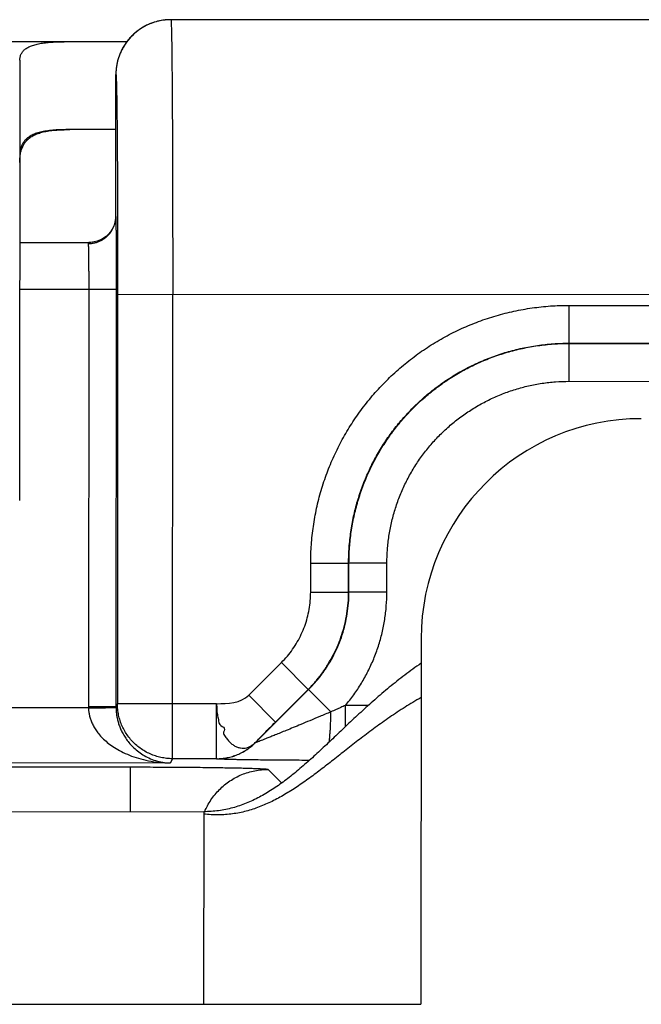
# Model space of a CAD drawing. Header units: inches. Extents: x 0 to 22, y 0 to 17.
# Tile 15 of 35: x 10.023 to 10.249, y 12.074 to 12.432. Entities that reach past the tile are written whole.
import ezdxf

# ---------------------------------------------------------------- set-up
doc = ezdxf.new("R2010")
doc.units = ezdxf.units.IN
doc.header["$LTSCALE"] = 1.21
doc.header["$MEASUREMENT"] = 0
doc.layers.get('0').update_dxf_attribs({"linetype": 'CONTINUOUS'})

msp = doc.modelspace()

# ---------------------------------------------------------------- linework, layer by layer
at = {"color": 7, "linetype": 'CONTINUOUS'}
for p, q in [((10.07371, 12.43171), (10.07303, 12.43155)), ((10.07436, 12.43183), (10.07367, 12.4317)), ((10.07503, 12.43194), (10.07433, 12.43183)), ((10.07571, 12.43202), (10.075, 12.43194)), ((10.0764, 12.43209), (10.07568, 12.43202)), ((10.73165, 12.43175), (10.07783, 12.43214)), ((10.06961, 12.43038), (10.06901, 12.43009)), ((10.07015, 12.43061), (10.06954, 12.43034)), ((10.07071, 12.43083), (10.07008, 12.43058)), ((10.07128, 12.43104), (10.07064, 12.4308)), ((10.07186, 12.43123), (10.07121, 12.43101)), ((10.07246, 12.43141), (10.0718, 12.43121)), ((10.07308, 12.43157), (10.07241, 12.43139)), ((8.93191, 12.42481), (10.06183, 12.42415)), ((10.02291, 12.41738), (10.02281, 12.25728)), ((10.05781, 12.41145), (10.0578, 12.4098)), ((10.0578, 12.4098), (10.05781, 12.40216)), ((10.05778, 12.36045), (10.05781, 12.40215)), ((10.05781, 12.40216), (10.05781, 12.40215)), ((10.05781, 12.40215), (10.05781, 12.40215)), ((10.0578, 12.39215), (10.04109, 12.39216)), ((10.05778, 12.36053), (10.05777, 12.36007)), ((10.05778, 12.36053), (10.05778, 12.36045)), ((10.02287, 12.35117), (10.0482, 12.35115)), ((10.02286, 12.33417), (10.05795, 12.33415)), ((10.04795, 12.33415), (10.04786, 12.18237)), ((10.05795, 12.33415), (10.05786, 12.18236)), ((10.05847, 12.33215), (10.05838, 12.18341)), ((10.73159, 12.33175), (10.05847, 12.33215)), ((10.07837, 12.1634), (10.07847, 12.33214)), ((10.22248, 12.32826), (10.73165, 12.32796)), ((10.22248, 12.32826), (10.22248, 12.31448)), ((10.22248, 12.31448), (10.73164, 12.31418)), ((10.22248, 12.31448), (10.22261, 12.31441)), ((10.2226, 12.30063), (10.22261, 12.31441)), ((10.22261, 12.31441), (10.69744, 12.31414)), ((10.2226, 12.30063), (10.69744, 12.30036)), ((10.12864, 12.22397), (10.12865, 12.23455)), ((10.12865, 12.23455), (10.14243, 12.23454)), ((10.14242, 12.22396), (10.14243, 12.23454)), ((10.14243, 12.23454), (10.14257, 12.23447)), ((10.14256, 12.2239), (10.14257, 12.23447)), ((10.15634, 12.23446), (10.14257, 12.23447)), ((10.15634, 12.2239), (10.15634, 12.23446)), ((10.12864, 12.22397), (10.14242, 12.22396)), ((10.14242, 12.22396), (10.14256, 12.2239)), ((10.15634, 12.2239), (10.14256, 12.2239)), ((10.16879, 12.20708), (10.16871, 12.07408)), ((10.1061, 12.18646), (10.11802, 12.19837)), ((10.11802, 12.19837), (10.12776, 12.18862)), ((10.10852, 12.16921), (10.1279, 12.18856)), ((10.11583, 12.17671), (10.12776, 12.18862)), ((10.12776, 12.18862), (10.1279, 12.18856)), ((10.13602, 12.18043), (10.1279, 12.18856)), ((10.1061, 12.18646), (10.11583, 12.17671)), ((10.04786, 12.18185), (9.92817, 12.18192)), ((10.04786, 12.18237), (10.05786, 12.18236)), ((10.05838, 12.18341), (10.05786, 12.18236)), ((10.09438, 12.18339), (10.05838, 12.18341)), ((10.09437, 12.16339), (10.09438, 12.18339)), ((10.14125, 12.17503), (10.14126, 12.18275)), ((10.14958, 12.18275), (10.14126, 12.18275)), ((10.10852, 12.16921), (10.10851, 12.16924)), ((10.07837, 12.1634), (10.07759, 12.16183)), ((10.09437, 12.16339), (10.07837, 12.1634)), ((10.09438, 12.16336), (10.09437, 12.16339)), ((8.18043, 12.1615), (10.06319, 12.1604)), ((10.07759, 12.16183), (9.73793, 12.16203)), ((10.06318, 12.14414), (10.06319, 12.1604)), ((10.11318, 12.15951), (10.11809, 12.1546)), ((8.19475, 12.14524), (10.08975, 12.14413)), ((10.08975, 12.14413), (10.08971, 12.07413)), ((8.19471, 12.07524), (10.16871, 12.07408))]:
    msp.add_line(p, q, dxfattribs=at)
for points in [[(10.07783, 12.43214), (10.0771, 12.43212), (10.07638, 12.43208)], [(10.06901, 12.43009), (10.0685, 12.42983), (10.06801, 12.42956), (10.06752, 12.42928), (10.06706, 12.42899), (10.06661, 12.4287), (10.06617, 12.42839), (10.06575, 12.42808), (10.06534, 12.42776), (10.06494, 12.42744), (10.06456, 12.42711), (10.06419, 12.42677), (10.06383, 12.42643), (10.06349, 12.42609), (10.06316, 12.42574), (10.06284, 12.42539), (10.06253, 12.42503), (10.06224, 12.42468), (10.06196, 12.42432), (10.06168, 12.42395), (10.06142, 12.42359), (10.06118, 12.42323), (10.06094, 12.42286), (10.06071, 12.4225), (10.0605, 12.42213), (10.06029, 12.42177), (10.06009, 12.4214), (10.05991, 12.42104), (10.05973, 12.42068), (10.05957, 12.42032), (10.05941, 12.41996), (10.05926, 12.4196), (10.05913, 12.41925), (10.059, 12.4189), (10.05888, 12.41855), (10.05876, 12.41821), (10.05866, 12.41787), (10.05856, 12.41753), (10.05847, 12.4172), (10.05839, 12.41688), (10.05831, 12.41656), (10.05824, 12.41624), (10.05818, 12.41593), (10.05813, 12.41563), (10.05808, 12.41534), (10.05803, 12.41505), (10.05799, 12.41476), (10.05796, 12.41448), (10.05793, 12.4142), (10.0579, 12.41393), (10.05788, 12.41367), (10.05786, 12.41342), (10.05784, 12.41318), (10.05783, 12.41295), (10.05783, 12.41274)], [(10.06909, 12.43013), (10.06858, 12.42988), (10.06809, 12.42961), (10.06761, 12.42933), (10.06715, 12.42905), (10.0667, 12.42876), (10.06626, 12.42846), (10.06584, 12.42815), (10.06543, 12.42784), (10.06504, 12.42752), (10.06465, 12.42719), (10.06429, 12.42686), (10.06393, 12.42653), (10.06359, 12.42619), (10.06326, 12.42584), (10.06294, 12.4255), (10.06263, 12.42515), (10.06233, 12.42479), (10.06205, 12.42444), (10.06183, 12.42415)], [(10.05783, 12.41274), (10.05782, 12.41255), (10.05782, 12.41236), (10.05781, 12.41216), (10.05781, 12.41195), (10.05781, 12.41145)], [(10.05777, 12.36007), (10.0577, 12.35936), (10.05755, 12.35858), (10.05732, 12.35775), (10.05698, 12.35687), (10.05652, 12.35597), (10.05592, 12.35505), (10.05518, 12.35417), (10.0543, 12.35335), (10.05331, 12.35263), (10.05222, 12.35204), (10.05108, 12.3516), (10.04991, 12.35131), (10.04877, 12.35117), (10.0482, 12.35115)]]:
    msp.add_lwpolyline(points, dxfattribs=at)
msp.add_arc((10.24879, 12.20704), 0.08, 89.9664, 179.9664, dxfattribs=at)
for points, knots in [([(10.07576, 12.43203), (10.07515, 12.43197), (10.07389, 12.43178), (10.07202, 12.43131), (10.07016, 12.43065), (10.06839, 12.42981), (10.0667, 12.4288), (10.06512, 12.42763), (10.06389, 12.42651), (10.06319, 12.42578), (10.06296, 12.42552)], [0, 0, 0, 0, 0.126281, 0.259864, 0.393447, 0.527031, 0.660615, 0.7942, 0.927785, 1, 1, 1, 1]), ([(10.07783, 12.43214), (10.07718, 12.43214), (10.07649, 12.4321), (10.0758, 12.43203), (10.07576, 12.43203)], [0, 0, 0, 0, 0.94817, 1, 1, 1, 1]), ([(10.07783, 12.43214), (10.07791, 12.43214), (10.07783, 12.43164), (10.07798, 12.43112), (10.07796, 12.42986), (10.07803, 12.42829), (10.07806, 12.42621), (10.07811, 12.42372), (10.07815, 12.42079), (10.07819, 12.41745), (10.07822, 12.41371), (10.07826, 12.40959), (10.07829, 12.40511), (10.07832, 12.40028), (10.07835, 12.39514), (10.07838, 12.38971), (10.0784, 12.38401), (10.07842, 12.37807), (10.07844, 12.37191), (10.07845, 12.36557), (10.07846, 12.35907), (10.07847, 12.35244), (10.07847, 12.34573), (10.07847, 12.33895), (10.07847, 12.33441), (10.07847, 12.33214)], [0, 0, 0, 0, 0.002379, 0.009375, 0.020985, 0.037157, 0.057825, 0.082887, 0.112194, 0.145639, 0.183104, 0.224368, 0.269238, 0.317526, 0.368997, 0.423413, 0.48053, 0.540025, 0.601655, 0.665196, 0.73029, 0.79662, 0.863898, 0.931788, 1, 1, 1, 1]), ([(10.06296, 12.42552), (10.06275, 12.42529), (10.06213, 12.42457), (10.06117, 12.42328), (10.06016, 12.42159), (10.05932, 12.41981), (10.05865, 12.41796), (10.05817, 12.41606), (10.05789, 12.41411), (10.05782, 12.4128), (10.05782, 12.41215)], [0, 0, 0, 0, 0.061587, 0.195645, 0.329704, 0.463762, 0.597822, 0.731881, 0.86594, 1, 1, 1, 1]), ([(10.02291, 12.41738), (10.02291, 12.4178), (10.02299, 12.41861), (10.02339, 12.41976), (10.02407, 12.42075), (10.025, 12.42158), (10.02618, 12.42228), (10.02761, 12.42285), (10.02927, 12.4233), (10.03118, 12.42365), (10.03333, 12.4239), (10.03572, 12.42406), (10.03834, 12.42414), (10.04016, 12.42416), (10.04111, 12.42416)], [0, 0, 0, 0, 0.059046, 0.113959, 0.168339, 0.225683, 0.288864, 0.359967, 0.440382, 0.53098, 0.632236, 0.744305, 0.867031, 1, 1, 1, 1]), ([(10.05781, 12.40215), (10.05781, 12.40238), (10.05781, 12.40285), (10.05781, 12.40359), (10.05781, 12.40437), (10.05781, 12.40518), (10.05781, 12.40601), (10.05781, 12.40683), (10.05781, 12.40765), (10.05781, 12.40831), (10.05781, 12.40883), (10.05781, 12.4092), (10.05781, 12.40955), (10.05781, 12.40989), (10.05781, 12.41022), (10.05781, 12.41052), (10.05781, 12.4108), (10.05781, 12.41107), (10.05781, 12.4113), (10.05781, 12.41148), (10.05781, 12.41162), (10.05781, 12.4117), (10.05781, 12.41178), (10.05781, 12.41186), (10.05781, 12.41192), (10.05781, 12.41198), (10.05781, 12.41202), (10.05781, 12.41205), (10.05782, 12.41207), (10.05782, 12.41209), (10.05782, 12.41211), (10.05782, 12.41212), (10.05782, 12.41213), (10.05782, 12.41214), (10.05782, 12.41214), (10.05782, 12.41214), (10.05782, 12.41215), (10.05782, 12.41215), (10.05782, 12.41215), (10.05782, 12.41215)], [0, 0, 0, 0, 0.068433, 0.142628, 0.221179, 0.302684, 0.385738, 0.468936, 0.550875, 0.63015, 0.668349, 0.705357, 0.740996, 0.775092, 0.807469, 0.837951, 0.866363, 0.89253, 0.916276, 0.937425, 0.946971, 0.955802, 0.963896, 0.971232, 0.977787, 0.983539, 0.988467, 0.990615, 0.992548, 0.994265, 0.995762, 0.997036, 0.998086, 0.998908, 0.9995, 0.999709, 0.999861, 0.999956, 1, 1, 1, 1]), ([(10.05782, 12.41215), (10.05789, 12.41215), (10.05784, 12.41172), (10.05796, 12.41126), (10.05796, 12.41016), (10.05803, 12.40879), (10.05806, 12.40698), (10.05811, 12.4048), (10.05814, 12.40322), (10.05815, 12.40237)], [0, 0, 0, 0, 0.021316, 0.083761, 0.187331, 0.331523, 0.515821, 0.739107, 1, 1, 1, 1]), ([(10.05815, 12.40216), (10.05817, 12.40126), (10.05819, 12.39927), (10.05823, 12.39608), (10.05827, 12.39251), (10.0583, 12.38862), (10.05833, 12.38444), (10.05836, 12.38), (10.05839, 12.37532), (10.05841, 12.37042), (10.05843, 12.36532), (10.05844, 12.36005), (10.05846, 12.35464), (10.05847, 12.34911), (10.05847, 12.3435), (10.05847, 12.33783), (10.05847, 12.33404), (10.05847, 12.33215)], [0, 0, 0, 0, 0.03874, 0.085272, 0.136423, 0.192057, 0.251815, 0.315293, 0.382312, 0.452519, 0.525428, 0.600835, 0.678285, 0.757316, 0.837601, 0.918711, 1, 1, 1, 1]), ([(10.04109, 12.39216), (10.04011, 12.39216), (10.03824, 12.39214), (10.03556, 12.39201), (10.03314, 12.39177), (10.03098, 12.3914), (10.02907, 12.3909), (10.02742, 12.39024), (10.02602, 12.38941), (10.02487, 12.3884), (10.02397, 12.38719), (10.02334, 12.38578), (10.02296, 12.38416), (10.02289, 12.383), (10.02289, 12.38239)], [0, 0, 0, 0, 0.124926, 0.239169, 0.342624, 0.435603, 0.518882, 0.593703, 0.661843, 0.725677, 0.788151, 0.852556, 0.922177, 1, 1, 1, 1]), ([(10.023, 12.38237), (10.02307, 12.38294), (10.02326, 12.38407), (10.02376, 12.38565), (10.02449, 12.38707), (10.02543, 12.38828), (10.0266, 12.38931), (10.02798, 12.39015), (10.02959, 12.39083), (10.03143, 12.39136), (10.0335, 12.39174), (10.03581, 12.392), (10.03837, 12.39213), (10.04015, 12.39216), (10.04109, 12.39216)], [0, 0, 0, 0, 0.075134, 0.148134, 0.216069, 0.281737, 0.347987, 0.417487, 0.492526, 0.574951, 0.66616, 0.767127, 0.878374, 1, 1, 1, 1]), ([(10.05778, 12.36045), (10.05779, 12.36022), (10.0578, 12.35967), (10.05782, 12.35873), (10.05784, 12.35757), (10.05786, 12.35619), (10.05788, 12.35461), (10.05789, 12.35284), (10.05791, 12.35089), (10.05792, 12.3488), (10.05793, 12.34657), (10.05794, 12.34422), (10.05794, 12.34178), (10.05795, 12.33928), (10.05795, 12.33672), (10.05795, 12.33501), (10.05795, 12.33415)], [0, 0, 0, 0, 0.026728, 0.062491, 0.106854, 0.159476, 0.219827, 0.287304, 0.36136, 0.441305, 0.526362, 0.615807, 0.708761, 0.80439, 0.901859, 1, 1, 1, 1]), ([(10.04777, 12.35071), (10.04818, 12.35071), (10.04898, 12.35076), (10.05017, 12.35098), (10.05132, 12.35133), (10.05243, 12.35181), (10.05346, 12.35242), (10.05441, 12.35315), (10.05527, 12.35398), (10.05602, 12.35491), (10.05665, 12.35592), (10.05714, 12.35699), (10.05751, 12.35811), (10.05768, 12.35904), (10.05774, 12.35958), (10.05775, 12.35974)], [0, 0, 0, 0, 0.081636, 0.163229, 0.244723, 0.326064, 0.407209, 0.488124, 0.568791, 0.649204, 0.729372, 0.809318, 0.889081, 0.968706, 1, 1, 1, 1]), ([(10.04819, 12.35115), (10.04811, 12.35115), (10.04795, 12.35114), (10.04778, 12.35095), (10.04777, 12.3508), (10.04777, 12.35071)], [0, 0, 0, 0, 0.357372, 0.646685, 1, 1, 1, 1]), ([(10.04777, 12.35071), (10.04778, 12.35055), (10.0478, 12.35017), (10.04782, 12.34952), (10.04784, 12.3487), (10.04786, 12.34773), (10.04788, 12.34661), (10.0479, 12.34536), (10.04791, 12.34399), (10.04792, 12.34252), (10.04793, 12.34096), (10.04794, 12.33932), (10.04794, 12.33763), (10.04795, 12.3359), (10.04795, 12.33474), (10.04795, 12.33415)], [0, 0, 0, 0, 0.029283, 0.068894, 0.118446, 0.177382, 0.245031, 0.320739, 0.403749, 0.493061, 0.58775, 0.686881, 0.789386, 0.894127, 1, 1, 1, 1]), ([(10.12865, 12.23455), (10.12865, 12.23677), (10.12881, 12.24124), (10.12953, 12.24789), (10.13072, 12.25449), (10.13239, 12.26098), (10.1345, 12.26733), (10.13707, 12.27352), (10.14007, 12.27951), (10.1435, 12.28527), (10.14732, 12.29077), (10.15153, 12.29599), (10.1561, 12.30089), (10.161, 12.30545), (10.16622, 12.30965), (10.17173, 12.31347), (10.17749, 12.31689), (10.18349, 12.31988), (10.18968, 12.32244), (10.19604, 12.32455), (10.20253, 12.32621), (10.20913, 12.32739), (10.21579, 12.3281), (10.22025, 12.32826), (10.22248, 12.32826)], [0, 0, 0, 0, 0.0454, 0.090859, 0.13631, 0.181768, 0.227225, 0.272673, 0.318129, 0.363586, 0.409037, 0.454499, 0.499952, 0.545411, 0.590871, 0.636327, 0.681792, 0.727252, 0.772714, 0.818183, 0.86364, 0.909103, 0.954585, 1, 1, 1, 1]), ([(10.14243, 12.23454), (10.14243, 12.23644), (10.14257, 12.24025), (10.14318, 12.24593), (10.1442, 12.25156), (10.14561, 12.25709), (10.14742, 12.26251), (10.14961, 12.26779), (10.15217, 12.2729), (10.15509, 12.27781), (10.15836, 12.28251), (10.16194, 12.28695), (10.16584, 12.29113), (10.17003, 12.29503), (10.17448, 12.29861), (10.17918, 12.30187), (10.18409, 12.30478), (10.1892, 12.30733), (10.19448, 12.30952), (10.19991, 12.31132), (10.20545, 12.31273), (10.21108, 12.31374), (10.21676, 12.31435), (10.22057, 12.31448), (10.22248, 12.31448)], [0, 0, 0, 0, 0.045462, 0.090914, 0.13636, 0.181809, 0.227265, 0.272719, 0.31817, 0.363624, 0.409062, 0.454494, 0.499944, 0.545405, 0.590865, 0.636323, 0.68176, 0.727197, 0.772661, 0.818125, 0.863582, 0.909047, 0.954524, 1, 1, 1, 1]), ([(10.14257, 12.23447), (10.14257, 12.23637), (10.1427, 12.24018), (10.14332, 12.24586), (10.14434, 12.25149), (10.14576, 12.25703), (10.14756, 12.26245), (10.14975, 12.26773), (10.15232, 12.27284), (10.15524, 12.27775), (10.1585, 12.28245), (10.16209, 12.28689), (10.16599, 12.29107), (10.17017, 12.29496), (10.17463, 12.29855), (10.17932, 12.3018), (10.18424, 12.30471), (10.18935, 12.30727), (10.19463, 12.30945), (10.20005, 12.31125), (10.20559, 12.31266), (10.21121, 12.31367), (10.2169, 12.31428), (10.22071, 12.31441), (10.22261, 12.31441)], [0, 0, 0, 0, 0.045464, 0.090925, 0.136385, 0.181846, 0.227308, 0.272769, 0.318231, 0.363693, 0.409154, 0.454618, 0.500075, 0.545528, 0.590978, 0.636416, 0.681857, 0.727292, 0.772726, 0.818169, 0.863614, 0.909067, 0.95454, 1, 1, 1, 1]), ([(10.15634, 12.23446), (10.15634, 12.23611), (10.15647, 12.23941), (10.15703, 12.24433), (10.15795, 12.2492), (10.15924, 12.25399), (10.16088, 12.25867), (10.16286, 12.26321), (10.16518, 12.26759), (10.16782, 12.27179), (10.17076, 12.27577), (10.174, 12.27953), (10.17751, 12.28303), (10.18127, 12.28626), (10.18526, 12.2892), (10.18946, 12.29184), (10.19384, 12.29415), (10.19839, 12.29613), (10.20307, 12.29777), (10.20786, 12.29905), (10.21273, 12.29996), (10.21765, 12.30051), (10.22095, 12.30064), (10.2226, 12.30063)], [0, 0, 0, 0, 0.047547, 0.095189, 0.142811, 0.19043, 0.238059, 0.285674, 0.333301, 0.380921, 0.428544, 0.476169, 0.523791, 0.571417, 0.619045, 0.66667, 0.714302, 0.76193, 0.809565, 0.857189, 0.904823, 0.952469, 1, 1, 1, 1]), ([(10.11802, 12.19837), (10.11877, 12.19911), (10.12019, 12.20067), (10.12212, 12.20317), (10.12382, 12.20584), (10.12528, 12.20865), (10.1265, 12.21157), (10.12745, 12.21459), (10.12814, 12.21768), (10.12855, 12.22081), (10.12864, 12.22292), (10.12864, 12.22397)], [0, 0, 0, 0, 0.111036, 0.222262, 0.333366, 0.44457, 0.555819, 0.666927, 0.778065, 0.889262, 1, 1, 1, 1]), ([(10.12776, 12.18862), (10.12868, 12.18954), (10.13046, 12.19147), (10.1329, 12.19455), (10.13508, 12.19782), (10.137, 12.20125), (10.13865, 12.20481), (10.14001, 12.2085), (10.14108, 12.21228), (10.14185, 12.21614), (10.14232, 12.22004), (10.14242, 12.22265), (10.14242, 12.22396)], [0, 0, 0, 0, 0.100029, 0.200106, 0.30008, 0.400002, 0.500022, 0.600083, 0.700114, 0.80013, 0.900058, 1, 1, 1, 1]), ([(10.1279, 12.18856), (10.12882, 12.18949), (10.1306, 12.19141), (10.13304, 12.19449), (10.13522, 12.19776), (10.13714, 12.20119), (10.13879, 12.20476), (10.14015, 12.20844), (10.14122, 12.21222), (10.14199, 12.21608), (10.14245, 12.21998), (10.14256, 12.2226), (10.14256, 12.2239)], [0, 0, 0, 0, 0.100012, 0.200018, 0.300044, 0.400047, 0.500037, 0.600024, 0.699996, 0.799985, 0.900016, 1, 1, 1, 1]), ([(10.14126, 12.18275), (10.14233, 12.18402), (10.14437, 12.18663), (10.14711, 12.19077), (10.14953, 12.19512), (10.1516, 12.19965), (10.15331, 12.20432), (10.15466, 12.20911), (10.15562, 12.21399), (10.1562, 12.21893), (10.15634, 12.22224), (10.15634, 12.2239)], [0, 0, 0, 0, 0.110974, 0.222161, 0.333299, 0.444434, 0.555598, 0.666727, 0.777875, 0.889063, 1, 1, 1, 1]), ([(10.16878, 12.19808), (10.16777, 12.19739), (10.16577, 12.19599), (10.16284, 12.19382), (10.16, 12.19162), (10.15723, 12.18938), (10.15453, 12.18712), (10.15191, 12.18484), (10.14934, 12.18255), (10.14683, 12.18026), (10.14437, 12.17798), (10.14195, 12.1757), (10.13958, 12.17345), (10.13724, 12.17122), (10.13493, 12.16903), (10.13265, 12.16689), (10.13038, 12.16479), (10.12813, 12.16275), (10.12589, 12.16077), (10.12365, 12.15887), (10.12141, 12.15705), (10.11917, 12.15532), (10.11691, 12.15368), (10.1139, 12.15164), (10.11081, 12.14981), (10.10764, 12.14822), (10.10524, 12.14717), (10.1028, 12.14626), (10.1003, 12.1455), (10.09775, 12.1449), (10.09514, 12.14446), (10.09247, 12.14419), (10.09066, 12.14413), (10.08975, 12.14413)], [0, 0, 0, 0, 0.037725, 0.075007, 0.111865, 0.148311, 0.184351, 0.219988, 0.255221, 0.290044, 0.324448, 0.358421, 0.391953, 0.425028, 0.457632, 0.489752, 0.521375, 0.552491, 0.583093, 0.613177, 0.642748, 0.671814, 0.700392, 0.728511, 0.783524, 0.810547, 0.837347, 0.864019, 0.890679, 0.917455, 0.944493, 0.971952, 1, 1, 1, 1]), ([(10.16877, 12.18561), (10.16778, 12.18505), (10.16582, 12.18391), (10.16294, 12.18215), (10.16013, 12.18034), (10.15739, 12.17849), (10.15472, 12.17662), (10.15211, 12.17473), (10.14955, 12.17283), (10.14704, 12.17092), (10.14458, 12.16901), (10.14216, 12.16711), (10.13978, 12.16524), (10.13743, 12.16338), (10.1351, 12.16156), (10.1328, 12.15978), (10.13052, 12.15805), (10.12824, 12.15637), (10.12598, 12.15475), (10.12372, 12.15321), (10.12146, 12.15174), (10.11919, 12.15036), (10.11691, 12.14907), (10.11461, 12.14788), (10.11229, 12.1468), (10.10995, 12.14584), (10.10757, 12.145), (10.10517, 12.14429), (10.10272, 12.14372), (10.10022, 12.1433), (10.09768, 12.14303), (10.09509, 12.14292), (10.09243, 12.14299), (10.09065, 12.14315), (10.08975, 12.14326)], [0, 0, 0, 0, 0.037271, 0.074087, 0.110469, 0.146432, 0.181986, 0.217137, 0.251884, 0.286226, 0.320156, 0.353665, 0.386745, 0.419385, 0.451574, 0.483302, 0.514562, 0.545348, 0.57566, 0.605502, 0.634885, 0.663828, 0.692358, 0.720514, 0.748348, 0.775923, 0.80332, 0.830634, 0.857975, 0.88547, 0.91326, 0.9415, 0.970356, 1, 1, 1, 1]), ([(10.04786, 12.18237), (10.04786, 12.18231), (10.04786, 12.18219), (10.04786, 12.18202), (10.04786, 12.18191), (10.04786, 12.18185)], [0, 0, 0, 0, 0.332094, 0.665425, 1, 1, 1, 1]), ([(10.04786, 12.18185), (10.04827, 12.18185), (10.04908, 12.18187), (10.05028, 12.18189), (10.05145, 12.18191), (10.05256, 12.18193), (10.05359, 12.18194), (10.05455, 12.18196), (10.0554, 12.18197), (10.05614, 12.18199), (10.05675, 12.18199), (10.05723, 12.18203), (10.05757, 12.18201), (10.05776, 12.18211), (10.05786, 12.18204), (10.05786, 12.18201)], [0, 0, 0, 0, 0.122188, 0.242536, 0.359229, 0.47051, 0.574702, 0.670235, 0.755667, 0.829687, 0.891145, 0.939232, 0.972801, 0.991639, 1, 1, 1, 1]), ([(10.04786, 12.18185), (10.04787, 12.18141), (10.04794, 12.18052), (10.04818, 12.17917), (10.04856, 12.1778), (10.0491, 12.1764), (10.04983, 12.17496), (10.05076, 12.17348), (10.05195, 12.17197), (10.05341, 12.17043), (10.0552, 12.16889), (10.05735, 12.16738), (10.05988, 12.16593), (10.0628, 12.16461), (10.0661, 12.16347), (10.06972, 12.16258), (10.07359, 12.162), (10.07624, 12.16185), (10.07758, 12.16183)], [0, 0, 0, 0, 0.033587, 0.068358, 0.104394, 0.142346, 0.183181, 0.227535, 0.276053, 0.329823, 0.389694, 0.456299, 0.530371, 0.61227, 0.701503, 0.79701, 0.897227, 1, 1, 1, 1]), ([(10.05786, 12.18236), (10.05786, 12.1819), (10.05789, 12.18098), (10.05803, 12.1796), (10.05827, 12.17821), (10.05861, 12.17681), (10.05907, 12.17536), (10.05968, 12.17387), (10.06044, 12.17234), (10.0614, 12.17077), (10.06258, 12.1692), (10.06399, 12.16765), (10.06567, 12.16615), (10.06762, 12.16478), (10.06983, 12.16359), (10.07227, 12.16265), (10.07488, 12.16203), (10.07668, 12.16186), (10.07759, 12.16183)], [0, 0, 0, 0, 0.043791, 0.088121, 0.132174, 0.1776, 0.226079, 0.276839, 0.331076, 0.389246, 0.451415, 0.518169, 0.589471, 0.665298, 0.74514, 0.828208, 0.913563, 1, 1, 1, 1]), ([(10.07837, 12.1634), (10.07767, 12.1634), (10.07628, 12.16348), (10.07421, 12.16381), (10.07218, 12.16435), (10.07022, 12.1651), (10.06836, 12.16606), (10.0666, 12.1672), (10.06497, 12.16852), (10.06349, 12.17), (10.06217, 12.17164), (10.06103, 12.17339), (10.06008, 12.17526), (10.05933, 12.17722), (10.05878, 12.17925), (10.05846, 12.18132), (10.05838, 12.18271), (10.05838, 12.18341)], [0, 0, 0, 0, 0.066634, 0.133302, 0.199973, 0.266645, 0.333317, 0.399989, 0.466661, 0.533332, 0.600003, 0.666672, 0.73334, 0.800007, 0.866673, 0.933337, 1, 1, 1, 1]), ([(10.09438, 12.18339), (10.09452, 12.18275), (10.0944, 12.18142), (10.09468, 12.17948), (10.09517, 12.17766), (10.09518, 12.17547), (10.09795, 12.1748), (10.09648, 12.17251), (10.09785, 12.17117), (10.09867, 12.16994), (10.09972, 12.16894), (10.1008, 12.16814), (10.10195, 12.16758), (10.10312, 12.16726), (10.10429, 12.16719), (10.10544, 12.16736), (10.10654, 12.16778), (10.10758, 12.16842), (10.10821, 12.16895), (10.10851, 12.16924)], [0, 0, 0, 0, 0.075412, 0.150446, 0.224338, 0.29631, 0.376598, 0.451719, 0.514008, 0.572402, 0.627089, 0.678403, 0.726772, 0.772705, 0.816952, 0.860714, 0.905331, 0.951673, 1, 1, 1, 1]), ([(10.14126, 12.18275), (10.14071, 12.18251), (10.13958, 12.182), (10.13783, 12.18123), (10.13664, 12.1807), (10.13602, 12.18043)], [0, 0, 0, 0, 0.315236, 0.648295, 1, 1, 1, 1]), ([(10.13602, 12.18043), (10.13465, 12.17985), (10.13207, 12.17878), (10.12843, 12.17726), (10.12521, 12.17592), (10.12237, 12.17475), (10.11988, 12.17373), (10.11771, 12.17284), (10.11582, 12.17206), (10.1142, 12.17141), (10.11282, 12.17085), (10.11168, 12.17039), (10.11074, 12.17002), (10.11, 12.16973), (10.10943, 12.16951), (10.10904, 12.16937), (10.10874, 12.16926), (10.10863, 12.16924), (10.10852, 12.1692), (10.10852, 12.16921)], [0, 0, 0, 0, 0.149913, 0.282247, 0.399002, 0.501814, 0.592048, 0.670844, 0.739185, 0.797887, 0.84769, 0.889173, 0.922881, 0.949494, 0.969472, 0.983694, 0.993202, 0.998458, 1, 1, 1, 1]), ([(10.13542, 12.16949), (10.13547, 12.16999), (10.13557, 12.17106), (10.1357, 12.17273), (10.13582, 12.17455), (10.13591, 12.17645), (10.13598, 12.17842), (10.13601, 12.17975), (10.13602, 12.18043)], [0, 0, 0, 0, 0.13629, 0.293533, 0.460281, 0.634821, 0.81535, 1, 1, 1, 1]), ([(10.10851, 12.16924), (10.10903, 12.16978), (10.11012, 12.17091), (10.11186, 12.17269), (10.11378, 12.17464), (10.11512, 12.176), (10.11583, 12.17671)], [0, 0, 0, 0, 0.214565, 0.451461, 0.712624, 1, 1, 1, 1]), ([(10.09437, 12.16339), (10.09502, 12.16339), (10.09633, 12.16346), (10.09827, 12.16375), (10.10018, 12.16422), (10.10203, 12.16488), (10.10381, 12.16572), (10.1055, 12.16673), (10.10707, 12.1679), (10.10805, 12.16878), (10.10851, 12.16924)], [0, 0, 0, 0, 0.124999, 0.249998, 0.374999, 0.5, 0.625001, 0.750002, 0.875001, 1, 1, 1, 1]), ([(10.09438, 12.16336), (10.09503, 12.16336), (10.09634, 12.16343), (10.09829, 12.16371), (10.10019, 12.16419), (10.10204, 12.16485), (10.10382, 12.16569), (10.10551, 12.1667), (10.10709, 12.16787), (10.10806, 12.16875), (10.10852, 12.16921)], [0, 0, 0, 0, 0.124999, 0.25, 0.375, 0.500001, 0.625002, 0.750003, 0.875002, 1, 1, 1, 1]), ([(10.12812, 12.16279), (10.1269, 12.16279), (10.12427, 12.16281), (10.12034, 12.16283), (10.11644, 12.16286), (10.11287, 12.16289), (10.10966, 12.16293), (10.1068, 12.16296), (10.10427, 12.163), (10.10208, 12.16304), (10.10021, 12.16308), (10.09864, 12.16312), (10.09734, 12.16316), (10.09629, 12.1632), (10.0955, 12.16324), (10.09491, 12.16326), (10.09461, 12.16333), (10.0944, 12.16332), (10.09438, 12.16336)], [0, 0, 0, 0, 0.108265, 0.23356, 0.349548, 0.455189, 0.550341, 0.635253, 0.70974, 0.774491, 0.829814, 0.876106, 0.914637, 0.945595, 0.96899, 0.985612, 0.995988, 1, 1, 1, 1]), ([(10.06319, 12.1604), (10.06455, 12.1604), (10.06726, 12.16039), (10.07131, 12.16038), (10.0753, 12.16036), (10.07921, 12.16034), (10.08302, 12.16031), (10.08669, 12.16028), (10.0902, 12.16024), (10.09354, 12.1602), (10.09667, 12.16015), (10.09958, 12.1601), (10.10225, 12.16005), (10.10465, 12.15999), (10.10678, 12.15993), (10.10861, 12.15986), (10.11015, 12.1598), (10.11136, 12.15973), (10.11228, 12.15968), (10.11282, 12.15959), (10.11312, 12.15957), (10.11318, 12.15951)], [0, 0, 0, 0, 0.081486, 0.162625, 0.242615, 0.321011, 0.397265, 0.470822, 0.541275, 0.608117, 0.670852, 0.729203, 0.782611, 0.830793, 0.873457, 0.91027, 0.941018, 0.965501, 0.983529, 0.995031, 1, 1, 1, 1]), ([(10.0901, 12.14415), (10.09041, 12.14488), (10.09111, 12.14634), (10.09236, 12.14843), (10.09383, 12.15041), (10.09548, 12.15222), (10.0973, 12.15387), (10.09927, 12.15534), (10.10138, 12.1566), (10.1036, 12.15765), (10.10592, 12.15847), (10.1083, 12.15907), (10.11073, 12.15943), (10.11237, 12.15951), (10.11318, 12.15951)], [0, 0, 0, 0, 0.081487, 0.164991, 0.248495, 0.331999, 0.415504, 0.499008, 0.582511, 0.666013, 0.749513, 0.833011, 0.916507, 1, 1, 1, 1])]:
    msp.add_open_spline(points, degree=3, knots=knots, dxfattribs=at)
for points in [[(10.05815, 12.40237), (10.05815, 12.4023), (10.05815, 12.40223), (10.05815, 12.40216)], [(10.02289, 12.38017), (10.02289, 12.38086), (10.02292, 12.38155), (10.02299, 12.38225)], [(10.02299, 12.38225), (10.023, 12.38229), (10.023, 12.38233), (10.023, 12.38237)], [(10.05775, 12.35974), (10.05777, 12.35995), (10.05778, 12.36016), (10.05778, 12.36037)], [(10.05778, 12.36037), (10.05778, 12.36039), (10.05778, 12.36042), (10.05778, 12.36045)], [(10.09438, 12.18339), (10.09853, 12.18345), (10.10323, 12.18359), (10.1061, 12.18646)]]:
    msp.add_open_spline(points, degree=3, dxfattribs=at)

doc.saveas('drawing.dxf')
